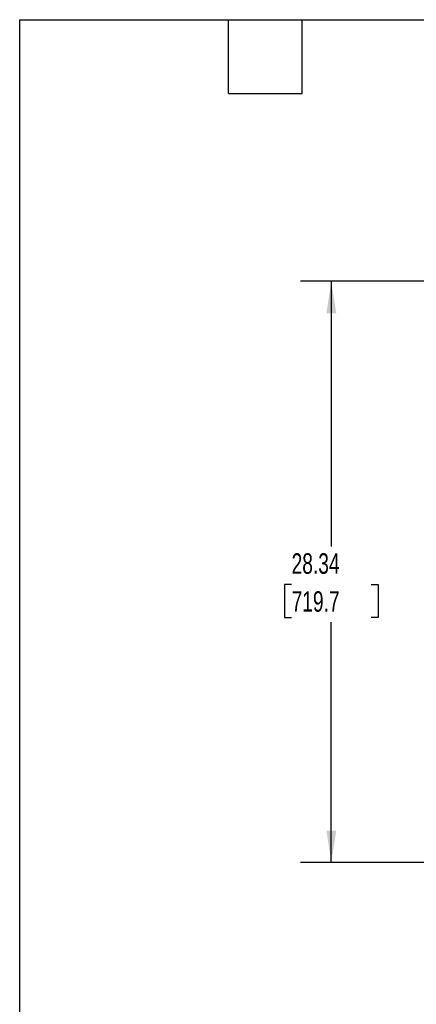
# Model space of a CAD drawing. Header units: inches. Extents: x 3 to 129, y 3 to 99.
# Tile 2 of 32: x 3 to 22, y 51 to 99. Entities that reach past the tile are written whole.
import ezdxf

# ---------------------------------------------------------------- set-up
doc = ezdxf.new("R2010")
doc.units = ezdxf.units.IN
doc.header["$LTSCALE"] = 12
doc.header["$MEASUREMENT"] = 0
doc.layers.add('DIMENSIONS', color=140, linetype='Continuous', lineweight=25)
doc.layers.add('TEXT', color=140, linetype='Continuous', lineweight=25)
doc.styles.add('SLDTEXTSTYLE0', font='TXT', dxfattribs={"width": 0.7})
doc.dimstyles.new('SLDDIMSTYLE1', dxfattribs={"dimtxt": 1.019531, "dimasz": 1.56, "dimexe": 0, "dimexo": 0.0625, "dimgap": 0.254883, "dimtad": 0, "dimtih": 1, "dimtoh": 1, "dimrnd": 1e-09, "dimzin": 12, "dimdsep": 46, "dimtxsty": 'SLDTEXTSTYLE0', "dimsah": 1, "dimcen": 0.09, "dimadec": 0, "dimazin": 3, "dimtfac": 1, "dimtofl": 0, "dimtmove": 0, "dimatfit": 3, "dimfxl": 0, "dimfrac": 2, "dimtolj": 1, "dimtzin": 12, "dimarcsym": 0})

# ---------------------------------------------------------------- blocks, each defined once
blk = doc.blocks.new('_D_2')
at = {"layer": 'DIMENSIONS'}
for p, q in [((25.854, 86.248), (16.716, 86.248)), ((18.216, 86.248), (18.216, 73.319)), ((16.277, 71.471), (15.935, 71.471)), ((15.935, 71.471), (15.935, 69.85)), ((20.155, 71.471), (20.497, 71.471)), ((20.497, 71.471), (20.497, 69.85)), ((15.935, 69.85), (16.277, 69.85)), ((18.216, 57.913), (18.216, 69.622)), ((20.497, 69.85), (20.155, 69.85)), ((25.292, 57.913), (16.716, 57.913))]:
    blk.add_line(p, q, dxfattribs=at)
for points in [[(18.216, 86.248), (17.976, 84.688), (18.456, 84.688)], [(18.216, 57.913), (18.456, 59.473), (17.976, 59.473)]]:
    blk.add_solid(points, dxfattribs=at)
at = {"layer": 'DIMENSIONS', "char_height": 1, "attachment_point": 1, "style": 'SLDTEXTSTYLE0'}
for s, insert in [('28.34', (16.277, 72.988)), ('719.7', (16.277, 71.139))]:
    blk.add_mtext(s, dxfattribs=dict(at, insert=insert))

msp = doc.modelspace()

# ---------------------------------------------------------------- linework, layer by layer
at = {"layer": 'TEXT'}
for p, q in [((3, 99), (129, 99)), ((3, 99), (3, 3)), ((13.2, 95.4), (13.2, 99)), ((16.8, 95.4), (16.8, 99)), ((13.2, 95.4), (16.8, 95.4))]:
    msp.add_line(p, q, dxfattribs=at)

# ---------------------------------------------------------------- dimensions: what is measured, and where the dimension line sits
at = {"layer": 'DIMENSIONS'}
dim = msp.add_linear_dim(base=(18.2158, 57.9126), p1=(26.454, 86.248), p2=(25.8919, 57.9126), angle=90, dimstyle='SLDDIMSTYLE1', dxfattribs=at)
dim.commit()
dim.dimension.update_dxf_attribs({"geometry": '_D_2', "text_midpoint": (18.2158, 71.4707), "dimtype": 160})

doc.saveas('drawing.dxf')
